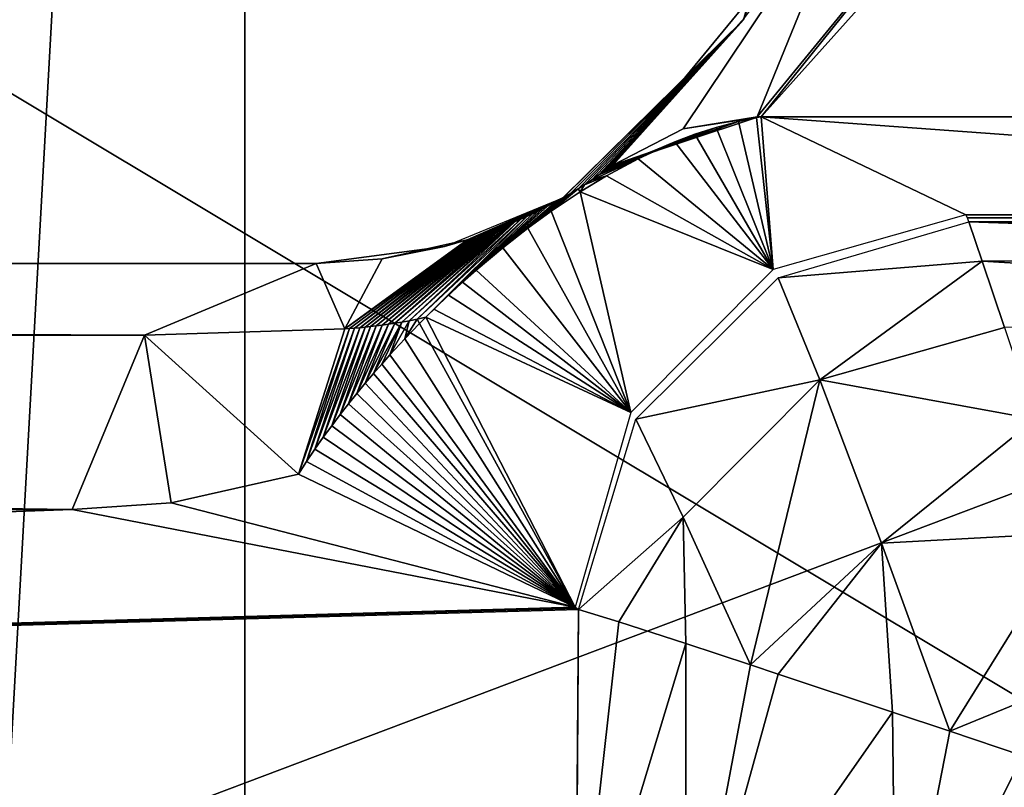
# Model space of a CAD drawing. Header units: millimetres. Extents: x -30 to 30, y -27.5 to 31.
# Tile 12 of 27: x -3.1 to -1.1, y 16.4 to 18. Entities that reach past the tile are written whole.
import ezdxf

# ---------------------------------------------------------------- set-up
doc = ezdxf.new("R2010")
doc.units = ezdxf.units.MM
doc.header["$LTSCALE"] = 65.185185
for name, color, linetype in [('176', 7, 'CONTINUOUS'), ('177', 7, 'CONTINUOUS'), ('178', 7, 'CONTINUOUS'), ('179', 7, 'CONTINUOUS'), ('188', 7, 'CONTINUOUS'), ('215', 7, 'CONTINUOUS'), ('216', 7, 'CONTINUOUS'), ('221', 7, 'CONTINUOUS'), ('226', 7, 'CONTINUOUS'), ('248', 7, 'CONTINUOUS'), ('254', 7, 'CONTINUOUS'), ('30', 7, 'CONTINUOUS'), ('45', 7, 'CONTINUOUS'), ('58', 7, 'CONTINUOUS'), ('59', 7, 'CONTINUOUS'), ('62', 7, 'CONTINUOUS'), ('68', 7, 'CONTINUOUS'), ('7', 7, 'CONTINUOUS'), ('72', 7, 'CONTINUOUS'), ('73', 7, 'CONTINUOUS'), ('93', 7, 'CONTINUOUS')]:
    doc.layers.add(name, color=color, linetype=linetype)

msp = doc.modelspace()

# ---------------------------------------------------------------- linework, layer by layer
at = {"layer": '176', "color": 8, "linetype": 'Continuous', "true_color": 0x6e7371}
for points in [[(-29.7406, 17.3551, -183.6303), (-29.3947, 17.5, -183.5652), (-2.8024, 17.3551, -326.6649), (-29.7406, 17.3551, -183.6303)], [(-29.3947, 17.5, -183.5652), (-2.4565, 17.5, -326.5998), (-2.8024, 17.3551, -326.6649), (-29.3947, 17.5, -183.5652)], [(-2.9479, 17.0044, -326.6923), (-29.886, 17.0044, -183.6577), (-29.7406, 17.3551, -183.6303), (-2.9479, 17.0044, -326.6923)], [(-2.9479, 17.0044, -326.6923), (-29.7406, 17.3551, -183.6303), (-2.8024, 17.3551, -326.6649), (-2.9479, 17.0044, -326.6923)]]:
    msp.add_3dface(points, dxfattribs=at)
at = {"layer": '177', "color": 8, "linetype": 'Continuous', "true_color": 0x6e7371}
for points in [[(-2.3236, 17.5089, -327.6578), (-2.1528, 17.5472, -329.0154), (-2.3988, 17.3682, -329.0726), (-2.3236, 17.5089, -327.6578)], [(-2.4565, 17.5, -326.5998), (-2.3236, 17.5089, -327.6578), (-2.3988, 17.3682, -329.0726), (-2.4565, 17.5, -326.5998)], [(-2.8024, 17.3551, -326.6649), (-2.4565, 17.5, -326.5998), (-2.3988, 17.3682, -329.0726), (-2.8024, 17.3551, -326.6649)], [(-2.4923, 17.0752, -329.1079), (-2.8024, 17.3551, -326.6649), (-2.3988, 17.3682, -329.0726), (-2.4923, 17.0752, -329.1079)], [(-2.7485, 17.0177, -327.7504), (-2.9479, 17.0044, -326.6923), (-2.8024, 17.3551, -326.6649), (-2.7485, 17.0177, -327.7504)], [(-2.4923, 17.0752, -329.1079), (-2.7485, 17.0177, -327.7504), (-2.8024, 17.3551, -326.6649), (-2.4923, 17.0752, -329.1079)]]:
    msp.add_3dface(points, dxfattribs=at)
at = {"layer": '178', "color": 8, "linetype": 'Continuous', "true_color": 0x6e7371}
for points in [[(-1.6064, 17.786, -329.8847), (-1.6513, 17.774, -329.9491), (-1.8655, 17.6933, -329.8332), (-1.6064, 17.786, -329.8847)], [(-1.6064, 17.786, -329.8847), (-1.8655, 17.6933, -329.8332), (-1.8591, 17.6981, -329.7638), (-1.6064, 17.786, -329.8847)], [(-1.5699, 17.7935, -329.8252), (-1.8591, 17.6981, -329.7638), (-1.7179, 17.771, -329.7875), (-1.5699, 17.7935, -329.8252)], [(-1.5699, 17.7935, -329.8252), (-1.6064, 17.786, -329.8847), (-1.8591, 17.6981, -329.7638), (-1.5699, 17.7935, -329.8252)], [(-1.5684, 17.7951, -329.8077), (-1.5699, 17.7935, -329.8252), (-1.7179, 17.771, -329.7875), (-1.5684, 17.7951, -329.8077)], [(-1.5604, 17.7951, -329.8086), (-1.5699, 17.7935, -329.8252), (-1.5684, 17.7951, -329.8077), (-1.5604, 17.7951, -329.8086)], [(-1.6513, 17.774, -329.9491), (-1.694, 17.76, -330.0017), (-1.8725, 17.6883, -329.8916), (-1.6513, 17.774, -329.9491)], [(-1.6513, 17.774, -329.9491), (-1.8725, 17.6883, -329.8916), (-1.8655, 17.6933, -329.8332), (-1.6513, 17.774, -329.9491)], [(-1.7341, 17.7445, -330.0435), (-1.8079, 17.7108, -330.1016), (-1.8871, 17.678, -329.9758), (-1.7341, 17.7445, -330.0435)], [(-1.7341, 17.7445, -330.0435), (-1.8871, 17.678, -329.9758), (-1.8797, 17.6831, -329.9387), (-1.7341, 17.7445, -330.0435)], [(-1.694, 17.76, -330.0017), (-1.7341, 17.7445, -330.0435), (-1.8797, 17.6831, -329.9387), (-1.694, 17.76, -330.0017)], [(-1.694, 17.76, -330.0017), (-1.8797, 17.6831, -329.9387), (-1.8725, 17.6883, -329.8916), (-1.694, 17.76, -330.0017)], [(-1.8079, 17.7108, -330.1016), (-1.902, 17.6678, -330.0259), (-1.8871, 17.678, -329.9758), (-1.8079, 17.7108, -330.1016)], [(-1.8079, 17.7108, -330.1016), (-1.8719, 17.6763, -330.1321), (-1.902, 17.6678, -330.0259), (-1.8079, 17.7108, -330.1016)], [(-1.8719, 17.6763, -330.1321), (-1.9251, 17.6441, -330.1431), (-1.9163, 17.6585, -330.0503), (-1.8719, 17.6763, -330.1321)], [(-1.8719, 17.6763, -330.1321), (-1.9163, 17.6585, -330.0503), (-1.902, 17.6678, -330.0259), (-1.8719, 17.6763, -330.1321)], [(-1.9831, 17.6053, -330.1397), (-1.9446, 17.6409, -330.0491), (-1.9293, 17.6502, -330.0568), (-1.9831, 17.6053, -330.1397)], [(-1.9251, 17.6441, -330.1431), (-1.9831, 17.6053, -330.1397), (-1.9293, 17.6502, -330.0568), (-1.9251, 17.6441, -330.1431)], [(-1.9251, 17.6441, -330.1431), (-1.9293, 17.6502, -330.0568), (-1.9163, 17.6585, -330.0503), (-1.9251, 17.6441, -330.1431)], [(-2.081, 17.5312, -330.0949), (-2.1344, 17.4863, -330.048), (-1.9734, 17.6245, -329.9984), (-2.081, 17.5312, -330.0949)], [(-2.1344, 17.4863, -330.048), (-1.9907, 17.6151, -329.9491), (-1.9734, 17.6245, -329.9984), (-2.1344, 17.4863, -330.048)], [(-2.0303, 17.5709, -330.1245), (-2.081, 17.5312, -330.0949), (-1.958, 17.6331, -330.0308), (-2.0303, 17.5709, -330.1245)], [(-2.081, 17.5312, -330.0949), (-1.9734, 17.6245, -329.9984), (-1.958, 17.6331, -330.0308), (-2.081, 17.5312, -330.0949)], [(-2.0303, 17.5709, -330.1245), (-1.958, 17.6331, -330.0308), (-1.9446, 17.6409, -330.0491), (-2.0303, 17.5709, -330.1245)], [(-1.9831, 17.6053, -330.1397), (-2.0303, 17.5709, -330.1245), (-1.9446, 17.6409, -330.0491), (-1.9831, 17.6053, -330.1397)], [(-2.1902, 17.4357, -329.9799), (-2.2193, 17.4078, -329.936), (-2.0101, 17.6051, -329.8793), (-2.1902, 17.4357, -329.9799)], [(-2.2193, 17.4078, -329.936), (-2.0209, 17.5999, -329.8348), (-2.0101, 17.6051, -329.8793), (-2.2193, 17.4078, -329.936)], [(-2.1618, 17.4619, -330.017), (-2.1902, 17.4357, -329.9799), (-2.0001, 17.6103, -329.9172), (-2.1618, 17.4619, -330.017)], [(-2.1902, 17.4357, -329.9799), (-2.0101, 17.6051, -329.8793), (-2.0001, 17.6103, -329.9172), (-2.1902, 17.4357, -329.9799)], [(-2.1344, 17.4863, -330.048), (-2.1618, 17.4619, -330.017), (-1.9907, 17.6151, -329.9491), (-2.1344, 17.4863, -330.048)], [(-2.1618, 17.4619, -330.017), (-2.0001, 17.6103, -329.9172), (-1.9907, 17.6151, -329.9491), (-2.1618, 17.4619, -330.017)], [(-2.2692, 17.3843, -329.7776), (-2.0442, 17.589, -329.7257), (-2.2532, 17.3876, -329.8425), (-2.2692, 17.3843, -329.7776)], [(-2.0568, 17.5834, -329.6595), (-2.0442, 17.589, -329.7257), (-2.2692, 17.3843, -329.7776), (-2.0568, 17.5834, -329.6595)], [(-2.0323, 17.5945, -329.7837), (-2.2356, 17.3917, -329.9087), (-2.2532, 17.3876, -329.8425), (-2.0323, 17.5945, -329.7837)], [(-2.0442, 17.589, -329.7257), (-2.0323, 17.5945, -329.7837), (-2.2532, 17.3876, -329.8425), (-2.0442, 17.589, -329.7257)], [(-2.2356, 17.3917, -329.9087), (-2.0323, 17.5945, -329.7837), (-2.0209, 17.5999, -329.8348), (-2.2356, 17.3917, -329.9087)], [(-2.2193, 17.4078, -329.936), (-2.2356, 17.3917, -329.9087), (-2.0209, 17.5999, -329.8348), (-2.2193, 17.4078, -329.936)], [(-2.1043, 17.5641, -329.3707), (-2.0957, 17.5674, -329.4278), (-2.3354, 17.3739, -329.4563), (-2.1043, 17.5641, -329.3707)], [(-2.3354, 17.3739, -329.4563), (-2.0957, 17.5674, -329.4278), (-2.3234, 17.3754, -329.5203), (-2.3354, 17.3739, -329.4563)], [(-2.0957, 17.5674, -329.4278), (-2.0873, 17.5707, -329.4811), (-2.3234, 17.3754, -329.5203), (-2.0957, 17.5674, -329.4278)], [(-2.3234, 17.3754, -329.5203), (-2.0873, 17.5707, -329.4811), (-2.3109, 17.3772, -329.5844), (-2.3234, 17.3754, -329.5203)], [(-2.3109, 17.3772, -329.5844), (-2.0793, 17.5739, -329.5306), (-2.2978, 17.3792, -329.6486), (-2.3109, 17.3772, -329.5844)], [(-2.0873, 17.5707, -329.4811), (-2.0793, 17.5739, -329.5306), (-2.3109, 17.3772, -329.5844), (-2.0873, 17.5707, -329.4811)], [(-2.2978, 17.3792, -329.6486), (-2.064, 17.5802, -329.6196), (-2.284, 17.3816, -329.713), (-2.2978, 17.3792, -329.6486)], [(-2.0715, 17.5771, -329.5767), (-2.064, 17.5802, -329.6196), (-2.2978, 17.3792, -329.6486), (-2.0715, 17.5771, -329.5767)], [(-2.0793, 17.5739, -329.5306), (-2.0715, 17.5771, -329.5767), (-2.2978, 17.3792, -329.6486), (-2.0793, 17.5739, -329.5306)], [(-2.284, 17.3816, -329.713), (-2.0568, 17.5834, -329.6595), (-2.2692, 17.3843, -329.7776), (-2.284, 17.3816, -329.713)], [(-2.064, 17.5802, -329.6196), (-2.0568, 17.5834, -329.6595), (-2.284, 17.3816, -329.713), (-2.064, 17.5802, -329.6196)], [(-2.3988, 17.3682, -329.0726), (-2.1424, 17.5506, -329.0966), (-2.3891, 17.3688, -329.1366), (-2.3988, 17.3682, -329.0726)], [(-2.1528, 17.5472, -329.0154), (-2.1424, 17.5506, -329.0966), (-2.3988, 17.3682, -329.0726), (-2.1528, 17.5472, -329.0154)], [(-2.3891, 17.3688, -329.1366), (-2.1424, 17.5506, -329.0966), (-2.379, 17.3696, -329.2005), (-2.3891, 17.3688, -329.1366)], [(-2.379, 17.3696, -329.2005), (-2.1323, 17.554, -329.1726), (-2.3686, 17.3704, -329.2644), (-2.379, 17.3696, -329.2005)], [(-2.1424, 17.5506, -329.0966), (-2.1323, 17.554, -329.1726), (-2.379, 17.3696, -329.2005), (-2.1424, 17.5506, -329.0966)], [(-2.3686, 17.3704, -329.2644), (-2.1226, 17.5574, -329.2433), (-2.358, 17.3714, -329.3284), (-2.3686, 17.3704, -329.2644)], [(-2.1323, 17.554, -329.1726), (-2.1226, 17.5574, -329.2433), (-2.3686, 17.3704, -329.2644), (-2.1323, 17.554, -329.1726)], [(-2.358, 17.3714, -329.3284), (-2.1133, 17.5607, -329.3093), (-2.3469, 17.3726, -329.3923), (-2.358, 17.3714, -329.3284)], [(-2.1226, 17.5574, -329.2433), (-2.1133, 17.5607, -329.3093), (-2.358, 17.3714, -329.3284), (-2.1226, 17.5574, -329.2433)], [(-2.3469, 17.3726, -329.3923), (-2.1043, 17.5641, -329.3707), (-2.3354, 17.3739, -329.4563), (-2.3469, 17.3726, -329.3923)], [(-2.1133, 17.5607, -329.3093), (-2.1043, 17.5641, -329.3707), (-2.3469, 17.3726, -329.3923), (-2.1133, 17.5607, -329.3093)], [(-2.2781, 17.3478, -329.8275), (-2.2692, 17.3843, -329.7776), (-2.2532, 17.3876, -329.8425), (-2.2781, 17.3478, -329.8275)], [(-2.2486, 17.3785, -329.8854), (-2.2781, 17.3478, -329.8275), (-2.2532, 17.3876, -329.8425), (-2.2486, 17.3785, -329.8854)], [(-2.2356, 17.3917, -329.9087), (-2.2486, 17.3785, -329.8854), (-2.2532, 17.3876, -329.8425), (-2.2356, 17.3917, -329.9087)], [(-2.4923, 17.0752, -329.1079), (-2.3988, 17.3682, -329.0726), (-2.3891, 17.3688, -329.1366), (-2.4923, 17.0752, -329.1079)], [(-2.4758, 17.1008, -329.1908), (-2.4923, 17.0752, -329.1079), (-2.3891, 17.3688, -329.1366), (-2.4758, 17.1008, -329.1908)], [(-2.4758, 17.1008, -329.1908), (-2.3891, 17.3688, -329.1366), (-2.379, 17.3696, -329.2005), (-2.4758, 17.1008, -329.1908)], [(-2.459, 17.1256, -329.2683), (-2.4758, 17.1008, -329.1908), (-2.379, 17.3696, -329.2005), (-2.459, 17.1256, -329.2683)], [(-2.459, 17.1256, -329.2683), (-2.379, 17.3696, -329.2005), (-2.3686, 17.3704, -329.2644), (-2.459, 17.1256, -329.2683)], [(-2.4421, 17.1496, -329.3403), (-2.459, 17.1256, -329.2683), (-2.3686, 17.3704, -329.2644), (-2.4421, 17.1496, -329.3403)], [(-2.4421, 17.1496, -329.3403), (-2.3686, 17.3704, -329.2644), (-2.358, 17.3714, -329.3284), (-2.4421, 17.1496, -329.3403)], [(-2.4252, 17.1728, -329.4073), (-2.4421, 17.1496, -329.3403), (-2.358, 17.3714, -329.3284), (-2.4252, 17.1728, -329.4073)], [(-2.4252, 17.1728, -329.4073), (-2.358, 17.3714, -329.3284), (-2.3469, 17.3726, -329.3923), (-2.4252, 17.1728, -329.4073)], [(-2.4082, 17.1953, -329.4696), (-2.4252, 17.1728, -329.4073), (-2.3469, 17.3726, -329.3923), (-2.4082, 17.1953, -329.4696)], [(-2.3913, 17.217, -329.5275), (-2.4082, 17.1953, -329.4696), (-2.3354, 17.3739, -329.4563), (-2.3913, 17.217, -329.5275)], [(-2.4082, 17.1953, -329.4696), (-2.3469, 17.3726, -329.3923), (-2.3354, 17.3739, -329.4563), (-2.4082, 17.1953, -329.4696)], [(-2.3913, 17.217, -329.5275), (-2.3354, 17.3739, -329.4563), (-2.3234, 17.3754, -329.5203), (-2.3913, 17.217, -329.5275)], [(-2.3744, 17.238, -329.5814), (-2.3913, 17.217, -329.5275), (-2.3234, 17.3754, -329.5203), (-2.3744, 17.238, -329.5814)], [(-2.3744, 17.238, -329.5814), (-2.3234, 17.3754, -329.5203), (-2.3109, 17.3772, -329.5844), (-2.3744, 17.238, -329.5814)], [(-2.3576, 17.2584, -329.6315), (-2.3744, 17.238, -329.5814), (-2.3109, 17.3772, -329.5844), (-2.3576, 17.2584, -329.6315)], [(-2.3576, 17.2584, -329.6315), (-2.3109, 17.3772, -329.5844), (-2.2978, 17.3792, -329.6486), (-2.3576, 17.2584, -329.6315)], [(-2.3409, 17.278, -329.6779), (-2.3576, 17.2584, -329.6315), (-2.2978, 17.3792, -329.6486), (-2.3409, 17.278, -329.6779)], [(-2.3409, 17.278, -329.6779), (-2.2978, 17.3792, -329.6486), (-2.284, 17.3816, -329.713), (-2.3409, 17.278, -329.6779)], [(-2.3244, 17.2971, -329.7212), (-2.3409, 17.278, -329.6779), (-2.284, 17.3816, -329.713), (-2.3244, 17.2971, -329.7212)], [(-2.3079, 17.3155, -329.7613), (-2.3244, 17.2971, -329.7212), (-2.284, 17.3816, -329.713), (-2.3079, 17.3155, -329.7613)], [(-2.3079, 17.3155, -329.7613), (-2.284, 17.3816, -329.713), (-2.2692, 17.3843, -329.7776), (-2.3079, 17.3155, -329.7613)], [(-2.2781, 17.3478, -329.8275), (-2.3079, 17.3155, -329.7613), (-2.2692, 17.3843, -329.7776), (-2.2781, 17.3478, -329.8275)]]:
    msp.add_3dface(points, dxfattribs=at)
at = {"layer": '179', "color": 8, "linetype": 'Continuous', "true_color": 0x6e7371}
for points in [[(-1.0888, 18.3821, -323.2864), (-1.5684, 17.7951, -329.8077), (-1.3616, 18.3028, -323.2604), (-1.0888, 18.3821, -323.2864)], [(-1.0888, 18.3821, -323.2864), (-1.5604, 17.7951, -329.8086), (-1.5684, 17.7951, -329.8077), (-1.0888, 18.3821, -323.2864)], [(-1.0888, 18.3821, -323.2864), (-1.1624, 18.2395, -324.8708), (-1.5604, 17.7951, -329.8086), (-1.0888, 18.3821, -323.2864)], [(-1.8591, 17.6981, -329.7638), (-1.5938, 17.9944, -324.826), (-1.3616, 18.3028, -323.2604), (-1.8591, 17.6981, -329.7638)], [(-1.7179, 17.771, -329.7875), (-1.8591, 17.6981, -329.7638), (-1.3616, 18.3028, -323.2604), (-1.7179, 17.771, -329.7875)], [(-1.5684, 17.7951, -329.8077), (-1.7179, 17.771, -329.7875), (-1.3616, 18.3028, -323.2604), (-1.5684, 17.7951, -329.8077)]]:
    msp.add_3dface(points, dxfattribs=at)
at = {"layer": '188', "color": 8, "linetype": 'Continuous', "true_color": 0x6e7371}
for points in [[(-13.8109, 16, -180.1), (13.8109, 16, -180.1), (-14.0554, 30.5087, -180.3533), (-13.8109, 16, -180.1)], [(13.8109, 16, -180.1), (14.0554, 30.5087, -180.3533), (-14.0554, 30.5087, -180.3533), (13.8109, 16, -180.1)]]:
    msp.add_3dface(points, dxfattribs=at)
at = {"layer": '215', "linetype": 'Continuous'}
for points in [[(24.5, 22.7929, -33.1), (-24.5, -24.5, -33.1), (4.6, 7, -33.1), (24.5, 22.7929, -33.1)], [(24.5, -24.5, -33.1), (-24.5, -24.5, -33.1), (24.5, 22.7929, -33.1), (24.5, -24.5, -33.1)]]:
    msp.add_3dface(points, dxfattribs=at)
at = {"layer": '216', "linetype": 'Continuous'}
for points in [[(25, -24.5, 72.9), (25, 24.5, 72.9), (-25, -24.5, 72.9), (25, -24.5, 72.9)], [(-25, -24.5, 72.9), (25, 24.5, 72.9), (-25, 24.5, 72.9), (-25, -24.5, 72.9)]]:
    msp.add_3dface(points, dxfattribs=at)
at = {"layer": '221', "linetype": 'Continuous'}
for points in [[(-2.6, 7, -13.1), (-2.6, 25, -13.1), (2.6, 7, -13.1), (-2.6, 7, -13.1)], [(-2.6, 25, -13.1), (2.6, 25, -13.1), (2.6, 7, -13.1), (-2.6, 25, -13.1)]]:
    msp.add_3dface(points, dxfattribs=at)
at = {"layer": '226', "linetype": 'Continuous'}
for points in [[(-3.6, 25, -13.3679), (-2.6, 25, -13.1), (-3.6, 7, -13.3679), (-3.6, 25, -13.3679)], [(-2.6, 25, -13.1), (-2.6, 7, -13.1), (-3.6, 7, -13.3679), (-2.6, 25, -13.1)]]:
    msp.add_3dface(points, dxfattribs=at)
at = {"layer": '248', "color": 250, "linetype": 'Continuous', "true_color": 0x1c1c1c}
for points in [[(-23.3, 22.5, 72.991), (-23.3, -22.5, 72.991), (23.3, 22.5, 72.991), (-23.3, 22.5, 72.991)], [(23.3, 22.5, 72.991), (-23.3, -22.5, 72.991), (23.3, -22.5, 72.991), (23.3, 22.5, 72.991)]]:
    msp.add_3dface(points, dxfattribs=at)
at = {"layer": '254', "linetype": 'Continuous'}
for points in [[(27, -27.5, 58.3), (-27, -27.5, 58.3), (27, 27.5, 58.3), (27, -27.5, 58.3)], [(27, 27.5, 58.3), (-27, -27.5, 58.3), (-27, 27.5, 58.3), (27, 27.5, 58.3)]]:
    msp.add_3dface(points, dxfattribs=at)
at = {"layer": '30', "color": 250, "linetype": 'Continuous', "true_color": 0x1c1c1c}
for points in [[(25, 31, -88.1), (-25, 31, -88.1), (25, 1, -88.1), (25, 31, -88.1)], [(25, 1, -88.1), (-25, 31, -88.1), (-25, 1, -88.1), (25, 1, -88.1)]]:
    msp.add_3dface(points, dxfattribs=at)
at = {"layer": '45', "color": 8, "linetype": 'Continuous', "true_color": 0x6e7371}
for points in [[(-2.4923, 17.0752, -329.1079), (-1.9349, 16.8077, -332.0804), (-2.7485, 17.0177, -327.7504), (-2.4923, 17.0752, -329.1079)], [(-2.7485, 17.0177, -327.7504), (-1.9349, 16.8077, -332.0804), (-2.9479, 17.0044, -326.6923), (-2.7485, 17.0177, -327.7504)], [(-1.9349, 16.8077, -332.0804), (-30, 16, -183.1), (-2.9479, 17.0044, -326.6923), (-1.9349, 16.8077, -332.0804)], [(-2.9479, 17.0044, -326.6923), (-30, 16, -183.1), (-29.886, 17.0044, -183.6577), (-2.9479, 17.0044, -326.6923)], [(-1.9316, 16.8057, -332.0978), (-30, 16, -183.1), (-1.9349, 16.8077, -332.0804), (-1.9316, 16.8057, -332.0978)], [(-1.9284, 16.803, -332.1151), (-30, 16, -183.1), (-1.9316, 16.8057, -332.0978), (-1.9284, 16.803, -332.1151)], [(-1.9342, 16, -332.1221), (-30, 16, -183.1), (-1.9284, 16.803, -332.1151), (-1.9342, 16, -332.1221)]]:
    msp.add_3dface(points, dxfattribs=at)
at = {"layer": '58', "color": 8, "linetype": 'Continuous', "true_color": 0x6e7371}
for points in [[(-1.9342, 16, -332.1221), (-1.9284, 16.803, -332.1151), (-1.8473, 16.7778, -332.3773), (-1.9342, 16, -332.1221)], [(-1.7122, 16.734, -332.6101), (-1.9342, 16, -332.1221), (-1.8473, 16.7778, -332.3773), (-1.7122, 16.734, -332.6101)], [(-1.712, 16, -332.6239), (-1.9342, 16, -332.1221), (-1.7122, 16.734, -332.6101), (-1.712, 16, -332.6239)], [(-1.5818, 16.6911, -332.7588), (-1.712, 16, -332.6239), (-1.7122, 16.734, -332.6101), (-1.5818, 16.6911, -332.7588)], [(-1.526, 16.6727, -332.8095), (-1.712, 16, -332.6239), (-1.5818, 16.6911, -332.7588), (-1.526, 16.6727, -332.8095)], [(-1.2961, 16.5961, -332.9636), (-1.712, 16, -332.6239), (-1.526, 16.6727, -332.8095), (-1.2961, 16.5961, -332.9636)], [(-1.2892, 16, -332.9745), (-1.712, 16, -332.6239), (-1.2961, 16.5961, -332.9636), (-1.2892, 16, -332.9745)], [(-1.1806, 16.5574, -333.0156), (-1.2892, 16, -332.9745), (-1.2961, 16.5961, -332.9636), (-1.1806, 16.5574, -333.0156)], [(-1.0338, 16.508, -333.0618), (-1.2892, 16, -332.9745), (-1.1806, 16.5574, -333.0156), (-1.0338, 16.508, -333.0618)], [(-0.752, 16.4128, -333.0964), (-1.2892, 16, -332.9745), (-1.0338, 16.508, -333.0618), (-0.752, 16.4128, -333.0964)]]:
    msp.add_3dface(points, dxfattribs=at)
at = {"layer": '59', "color": 8, "linetype": 'Continuous', "true_color": 0x6e7371}
msp.add_3dface([(-2.4565, 17.5, -183.5652), (-2.4565, 17.5, -326.5998), (-29.3947, 17.5, -183.5652), (-2.4565, 17.5, -183.5652)], dxfattribs=at)
at = {"layer": '62', "color": 8, "linetype": 'Continuous', "true_color": 0x6e7371}
for points in [[(1.1307, 18.2964, -324.2388), (1.5604, 17.7951, -329.8086), (-1.1624, 18.2395, -324.8708), (1.1307, 18.2964, -324.2388)], [(-1.1624, 18.2395, -324.8708), (1.5604, 17.7951, -329.8086), (-1.5604, 17.7951, -329.8086), (-1.1624, 18.2395, -324.8708)], [(-1.1487, 17.5975, -332.004), (-1.5604, 17.7951, -329.8086), (1.1487, 17.5975, -332.004), (-1.1487, 17.5975, -332.004)], [(-1.5604, 17.7951, -329.8086), (1.5604, 17.7951, -329.8086), (1.1487, 17.5975, -332.004), (-1.5604, 17.7951, -329.8086)]]:
    msp.add_3dface(points, dxfattribs=at)
at = {"layer": '68', "color": 8, "linetype": 'Continuous', "true_color": 0x6e7371}
for points in [[(-1.6513, 17.774, -329.9491), (-1.6064, 17.786, -329.8847), (-1.5362, 17.4876, -332.0668), (-1.6513, 17.774, -329.9491)], [(-1.6064, 17.786, -329.8847), (-1.5699, 17.7935, -329.8252), (-1.5362, 17.4876, -332.0668), (-1.6064, 17.786, -329.8847)], [(-1.5699, 17.7935, -329.8252), (-1.5604, 17.7951, -329.8086), (-1.5362, 17.4876, -332.0668), (-1.5699, 17.7935, -329.8252)], [(-1.5604, 17.7951, -329.8086), (-1.1487, 17.5975, -332.004), (-1.5362, 17.4876, -332.0668), (-1.5604, 17.7951, -329.8086)], [(-1.694, 17.76, -330.0017), (-1.6513, 17.774, -329.9491), (-1.5362, 17.4876, -332.0668), (-1.694, 17.76, -330.0017)], [(-1.8079, 17.7108, -330.1016), (-1.7341, 17.7445, -330.0435), (-1.5362, 17.4876, -332.0668), (-1.8079, 17.7108, -330.1016)], [(-1.7341, 17.7445, -330.0435), (-1.694, 17.76, -330.0017), (-1.5362, 17.4876, -332.0668), (-1.7341, 17.7445, -330.0435)], [(-1.8719, 17.6763, -330.1321), (-1.8079, 17.7108, -330.1016), (-1.5362, 17.4876, -332.0668), (-1.8719, 17.6763, -330.1321)], [(-1.9251, 17.6441, -330.1431), (-1.8719, 17.6763, -330.1321), (-1.5362, 17.4876, -332.0668), (-1.9251, 17.6441, -330.1431)], [(-1.9831, 17.6053, -330.1397), (-1.9251, 17.6441, -330.1431), (-1.823, 17.1994, -332.0946), (-1.9831, 17.6053, -330.1397)], [(-1.823, 17.1994, -332.0946), (-1.9251, 17.6441, -330.1431), (-1.5362, 17.4876, -332.0668), (-1.823, 17.1994, -332.0946)], [(-2.0303, 17.5709, -330.1245), (-1.9831, 17.6053, -330.1397), (-1.823, 17.1994, -332.0946), (-2.0303, 17.5709, -330.1245)], [(-2.081, 17.5312, -330.0949), (-2.0303, 17.5709, -330.1245), (-1.823, 17.1994, -332.0946), (-2.081, 17.5312, -330.0949)], [(-2.1344, 17.4863, -330.048), (-2.081, 17.5312, -330.0949), (-1.823, 17.1994, -332.0946), (-2.1344, 17.4863, -330.048)], [(-2.1618, 17.4619, -330.017), (-2.1344, 17.4863, -330.048), (-1.823, 17.1994, -332.0946), (-2.1618, 17.4619, -330.017)], [(-2.1902, 17.4357, -329.9799), (-2.1618, 17.4619, -330.017), (-1.823, 17.1994, -332.0946), (-2.1902, 17.4357, -329.9799)], [(-2.2193, 17.4078, -329.936), (-2.1902, 17.4357, -329.9799), (-1.823, 17.1994, -332.0946), (-2.2193, 17.4078, -329.936)], [(-2.2356, 17.3917, -329.9087), (-2.2193, 17.4078, -329.936), (-1.823, 17.1994, -332.0946), (-2.2356, 17.3917, -329.9087)], [(-2.2356, 17.3917, -329.9087), (-1.9349, 16.8077, -332.0804), (-2.2486, 17.3785, -329.8854), (-2.2356, 17.3917, -329.9087)], [(-1.9349, 16.8077, -332.0804), (-2.2356, 17.3917, -329.9087), (-1.823, 17.1994, -332.0946), (-1.9349, 16.8077, -332.0804)], [(-2.2486, 17.3785, -329.8854), (-1.9349, 16.8077, -332.0804), (-2.2781, 17.3478, -329.8275), (-2.2486, 17.3785, -329.8854)], [(-2.2781, 17.3478, -329.8275), (-1.9349, 16.8077, -332.0804), (-2.3079, 17.3155, -329.7613), (-2.2781, 17.3478, -329.8275)], [(-2.3079, 17.3155, -329.7613), (-1.9349, 16.8077, -332.0804), (-2.3244, 17.2971, -329.7212), (-2.3079, 17.3155, -329.7613)], [(-2.3244, 17.2971, -329.7212), (-1.9349, 16.8077, -332.0804), (-2.3409, 17.278, -329.6779), (-2.3244, 17.2971, -329.7212)], [(-2.3409, 17.278, -329.6779), (-1.9349, 16.8077, -332.0804), (-2.3576, 17.2584, -329.6315), (-2.3409, 17.278, -329.6779)], [(-2.3576, 17.2584, -329.6315), (-1.9349, 16.8077, -332.0804), (-2.3744, 17.238, -329.5814), (-2.3576, 17.2584, -329.6315)], [(-2.3744, 17.238, -329.5814), (-1.9349, 16.8077, -332.0804), (-2.3913, 17.217, -329.5275), (-2.3744, 17.238, -329.5814)], [(-2.3913, 17.217, -329.5275), (-1.9349, 16.8077, -332.0804), (-2.4082, 17.1953, -329.4696), (-2.3913, 17.217, -329.5275)], [(-2.4082, 17.1953, -329.4696), (-1.9349, 16.8077, -332.0804), (-2.4252, 17.1728, -329.4073), (-2.4082, 17.1953, -329.4696)], [(-2.4252, 17.1728, -329.4073), (-1.9349, 16.8077, -332.0804), (-2.4421, 17.1496, -329.3403), (-2.4252, 17.1728, -329.4073)], [(-2.4421, 17.1496, -329.3403), (-1.9349, 16.8077, -332.0804), (-2.459, 17.1256, -329.2683), (-2.4421, 17.1496, -329.3403)], [(-2.459, 17.1256, -329.2683), (-1.9349, 16.8077, -332.0804), (-2.4758, 17.1008, -329.1908), (-2.459, 17.1256, -329.2683)], [(-1.9349, 16.8077, -332.0804), (-2.4923, 17.0752, -329.1079), (-2.4758, 17.1008, -329.1908), (-1.9349, 16.8077, -332.0804)]]:
    msp.add_3dface(points, dxfattribs=at)
at = {"layer": '7', "color": 252, "linetype": 'Continuous', "true_color": 0x96918c}
for points in [[(-3.8, 16, -18.1), (3.8, 18.8701, -18.6709), (-3.8, 18.8701, -18.6709), (-3.8, 16, -18.1)], [(3.8, 16, -18.1), (3.8, 18.8701, -18.6709), (-3.8, 16, -18.1), (3.8, 16, -18.1)]]:
    msp.add_3dface(points, dxfattribs=at)
at = {"layer": '72', "color": 8, "linetype": 'Continuous', "true_color": 0x6e7371}
for points in [[(-1.1487, 17.5975, -332.004), (1.1487, 17.5975, -332.004), (1.1454, 17.5916, -332.0563), (-1.1487, 17.5975, -332.004)], [(-1.1454, 17.5916, -332.0563), (-1.1487, 17.5975, -332.004), (1.1454, 17.5916, -332.0563), (-1.1454, 17.5916, -332.0563)], [(-1.1422, 17.5834, -332.1083), (-1.1454, 17.5916, -332.0563), (1.1422, 17.5834, -332.1083), (-1.1422, 17.5834, -332.1083)], [(1.1422, 17.5834, -332.1083), (-1.1454, 17.5916, -332.0563), (1.1454, 17.5916, -332.0563), (1.1422, 17.5834, -332.1083)], [(1.1162, 17.507, -332.3652), (-1.1422, 17.5834, -332.1083), (1.1422, 17.5834, -332.1083), (1.1162, 17.507, -332.3652)], [(-1.1153, 17.5045, -332.3709), (-1.1422, 17.5834, -332.1083), (1.1162, 17.507, -332.3652), (-1.1153, 17.5045, -332.3709)], [(1.0715, 17.374, -332.6006), (-1.1153, 17.5045, -332.3709), (1.1162, 17.507, -332.3652), (1.0715, 17.374, -332.6006)], [(-1.0705, 17.3711, -332.6046), (-1.1153, 17.5045, -332.3709), (1.0715, 17.374, -332.6006), (-1.0705, 17.3711, -332.6046)]]:
    msp.add_3dface(points, dxfattribs=at)
at = {"layer": '73', "color": 8, "linetype": 'Continuous', "true_color": 0x6e7371}
for points in [[(-1.1422, 17.5834, -332.1083), (-1.1153, 17.5045, -332.3709), (-1.5262, 17.4708, -332.1598), (-1.1422, 17.5834, -332.1083)], [(-1.5262, 17.4708, -332.1598), (-1.1153, 17.5045, -332.3709), (-1.4426, 17.2652, -332.5983), (-1.5262, 17.4708, -332.1598)], [(-1.1153, 17.5045, -332.3709), (-1.0705, 17.3711, -332.6046), (-1.4426, 17.2652, -332.5983), (-1.1153, 17.5045, -332.3709)], [(-1.5262, 17.4708, -332.1598), (-1.4426, 17.2652, -332.5983), (-1.8127, 17.1862, -332.1623), (-1.5262, 17.4708, -332.1598)], [(-1.0705, 17.3711, -332.6046), (-1.0087, 17.1861, -332.8051), (-1.4426, 17.2652, -332.5983), (-1.0705, 17.3711, -332.6046)], [(-1.8127, 17.1862, -332.1623), (-1.4426, 17.2652, -332.5983), (-1.7173, 16.9885, -332.538), (-1.8127, 17.1862, -332.1623)], [(-1.4426, 17.2652, -332.5983), (-1.5818, 16.6911, -332.7588), (-1.7173, 16.9885, -332.538), (-1.4426, 17.2652, -332.5983)], [(-1.5818, 16.6911, -332.7588), (-1.4426, 17.2652, -332.5983), (-1.3182, 16.9365, -332.8847), (-1.5818, 16.6911, -332.7588)], [(-1.4426, 17.2652, -332.5983), (-1.0087, 17.1861, -332.8051), (-1.3182, 16.9365, -332.8847), (-1.4426, 17.2652, -332.5983)], [(-1.9284, 16.803, -332.1151), (-1.8127, 17.1862, -332.1623), (-1.7173, 16.9885, -332.538), (-1.9284, 16.803, -332.1151)], [(-1.0087, 17.1861, -332.8051), (-0.9325, 16.9571, -332.9605), (-1.3182, 16.9365, -332.8847), (-1.0087, 17.1861, -332.8051)], [(-1.8473, 16.7778, -332.3773), (-1.9284, 16.803, -332.1151), (-1.7173, 16.9885, -332.538), (-1.8473, 16.7778, -332.3773)], [(-1.7122, 16.734, -332.6101), (-1.8473, 16.7778, -332.3773), (-1.7173, 16.9885, -332.538), (-1.7122, 16.734, -332.6101)], [(-1.5818, 16.6911, -332.7588), (-1.7122, 16.734, -332.6101), (-1.7173, 16.9885, -332.538), (-1.5818, 16.6911, -332.7588)], [(-0.9325, 16.9571, -332.9605), (-1.1806, 16.5574, -333.0156), (-1.3182, 16.9365, -332.8847), (-0.9325, 16.9571, -332.9605)], [(-1.1806, 16.5574, -333.0156), (-0.9325, 16.9571, -332.9605), (-0.8454, 16.695, -333.0602), (-1.1806, 16.5574, -333.0156)], [(-1.526, 16.6727, -332.8095), (-1.5818, 16.6911, -332.7588), (-1.3182, 16.9365, -332.8847), (-1.526, 16.6727, -332.8095)], [(-1.2961, 16.5961, -332.9636), (-1.526, 16.6727, -332.8095), (-1.3182, 16.9365, -332.8847), (-1.2961, 16.5961, -332.9636)], [(-1.1806, 16.5574, -333.0156), (-1.2961, 16.5961, -332.9636), (-1.3182, 16.9365, -332.8847), (-1.1806, 16.5574, -333.0156)], [(-1.0338, 16.508, -333.0618), (-1.1806, 16.5574, -333.0156), (-0.8454, 16.695, -333.0602), (-1.0338, 16.508, -333.0618)]]:
    msp.add_3dface(points, dxfattribs=at)
at = {"layer": '93', "color": 8, "linetype": 'Continuous', "true_color": 0x6e7371}
for points in [[(-1.5961, 17.9904, -183.5609), (-1.4567, 18.4825, -183.5566), (-1.5938, 17.9944, -324.826), (-1.5961, 17.9904, -183.5609)], [(-1.9601, 17.6319, -183.564), (-1.5961, 17.9904, -183.5609), (-1.958, 17.6331, -330.0308), (-1.9601, 17.6319, -183.564)], [(-1.958, 17.6331, -330.0308), (-1.5961, 17.9904, -183.5609), (-1.9446, 17.6409, -330.0491), (-1.958, 17.6331, -330.0308)], [(-1.9446, 17.6409, -330.0491), (-1.5961, 17.9904, -183.5609), (-1.9293, 17.6502, -330.0568), (-1.9446, 17.6409, -330.0491)], [(-1.9293, 17.6502, -330.0568), (-1.5961, 17.9904, -183.5609), (-1.9163, 17.6585, -330.0503), (-1.9293, 17.6502, -330.0568)], [(-1.9163, 17.6585, -330.0503), (-1.5961, 17.9904, -183.5609), (-1.902, 17.6678, -330.0259), (-1.9163, 17.6585, -330.0503)], [(-1.902, 17.6678, -330.0259), (-1.5961, 17.9904, -183.5609), (-1.8871, 17.678, -329.9758), (-1.902, 17.6678, -330.0259)], [(-1.8871, 17.678, -329.9758), (-1.5961, 17.9904, -183.5609), (-1.8797, 17.6831, -329.9387), (-1.8871, 17.678, -329.9758)], [(-1.8797, 17.6831, -329.9387), (-1.5961, 17.9904, -183.5609), (-1.8725, 17.6883, -329.8916), (-1.8797, 17.6831, -329.9387)], [(-1.8725, 17.6883, -329.8916), (-1.5961, 17.9904, -183.5609), (-1.8655, 17.6933, -329.8332), (-1.8725, 17.6883, -329.8916)], [(-1.8655, 17.6933, -329.8332), (-1.5961, 17.9904, -183.5609), (-1.8591, 17.6981, -329.7638), (-1.8655, 17.6933, -329.8332)], [(-1.8591, 17.6981, -329.7638), (-1.5961, 17.9904, -183.5609), (-1.5938, 17.9944, -324.826), (-1.8591, 17.6981, -329.7638)], [(-2.1984, 17.5339, -183.5649), (-1.9601, 17.6319, -183.564), (-2.1528, 17.5472, -329.0154), (-2.1984, 17.5339, -183.5649)], [(-2.1528, 17.5472, -329.0154), (-1.9601, 17.6319, -183.564), (-2.1424, 17.5506, -329.0966), (-2.1528, 17.5472, -329.0154)], [(-2.1424, 17.5506, -329.0966), (-1.9601, 17.6319, -183.564), (-2.1323, 17.554, -329.1726), (-2.1424, 17.5506, -329.0966)], [(-2.1323, 17.554, -329.1726), (-1.9601, 17.6319, -183.564), (-2.1226, 17.5574, -329.2433), (-2.1323, 17.554, -329.1726)], [(-2.1226, 17.5574, -329.2433), (-1.9601, 17.6319, -183.564), (-2.1133, 17.5607, -329.3093), (-2.1226, 17.5574, -329.2433)], [(-2.1133, 17.5607, -329.3093), (-1.9601, 17.6319, -183.564), (-2.1043, 17.5641, -329.3707), (-2.1133, 17.5607, -329.3093)], [(-2.1043, 17.5641, -329.3707), (-1.9601, 17.6319, -183.564), (-2.0957, 17.5674, -329.4278), (-2.1043, 17.5641, -329.3707)], [(-2.0957, 17.5674, -329.4278), (-1.9601, 17.6319, -183.564), (-2.0873, 17.5707, -329.4811), (-2.0957, 17.5674, -329.4278)], [(-2.0873, 17.5707, -329.4811), (-1.9601, 17.6319, -183.564), (-2.0793, 17.5739, -329.5306), (-2.0873, 17.5707, -329.4811)], [(-2.0793, 17.5739, -329.5306), (-1.9601, 17.6319, -183.564), (-2.0715, 17.5771, -329.5767), (-2.0793, 17.5739, -329.5306)], [(-2.0715, 17.5771, -329.5767), (-1.9601, 17.6319, -183.564), (-2.064, 17.5802, -329.6196), (-2.0715, 17.5771, -329.5767)], [(-2.064, 17.5802, -329.6196), (-1.9601, 17.6319, -183.564), (-2.0568, 17.5834, -329.6595), (-2.064, 17.5802, -329.6196)], [(-2.0568, 17.5834, -329.6595), (-1.9601, 17.6319, -183.564), (-2.0442, 17.589, -329.7257), (-2.0568, 17.5834, -329.6595)], [(-2.0442, 17.589, -329.7257), (-1.9601, 17.6319, -183.564), (-2.0323, 17.5945, -329.7837), (-2.0442, 17.589, -329.7257)], [(-2.0323, 17.5945, -329.7837), (-1.9601, 17.6319, -183.564), (-2.0209, 17.5999, -329.8348), (-2.0323, 17.5945, -329.7837)], [(-2.0209, 17.5999, -329.8348), (-1.9601, 17.6319, -183.564), (-2.0101, 17.6051, -329.8793), (-2.0209, 17.5999, -329.8348)], [(-2.0101, 17.6051, -329.8793), (-1.9601, 17.6319, -183.564), (-2.0001, 17.6103, -329.9172), (-2.0101, 17.6051, -329.8793)], [(-2.0001, 17.6103, -329.9172), (-1.9601, 17.6319, -183.564), (-1.9907, 17.6151, -329.9491), (-2.0001, 17.6103, -329.9172)], [(-1.9907, 17.6151, -329.9491), (-1.9601, 17.6319, -183.564), (-1.9734, 17.6245, -329.9984), (-1.9907, 17.6151, -329.9491)], [(-1.9734, 17.6245, -329.9984), (-1.9601, 17.6319, -183.564), (-1.958, 17.6331, -330.0308), (-1.9734, 17.6245, -329.9984)], [(-2.3236, 17.5089, -327.6578), (-2.1984, 17.5339, -183.5649), (-2.1528, 17.5472, -329.0154), (-2.3236, 17.5089, -327.6578)], [(-2.4565, 17.5, -326.5998), (-2.1984, 17.5339, -183.5649), (-2.3236, 17.5089, -327.6578), (-2.4565, 17.5, -326.5998)], [(-2.4565, 17.5, -326.5998), (-2.4565, 17.5, -183.5652), (-2.1984, 17.5339, -183.5649), (-2.4565, 17.5, -326.5998)]]:
    msp.add_3dface(points, dxfattribs=at)

doc.saveas('drawing.dxf')
